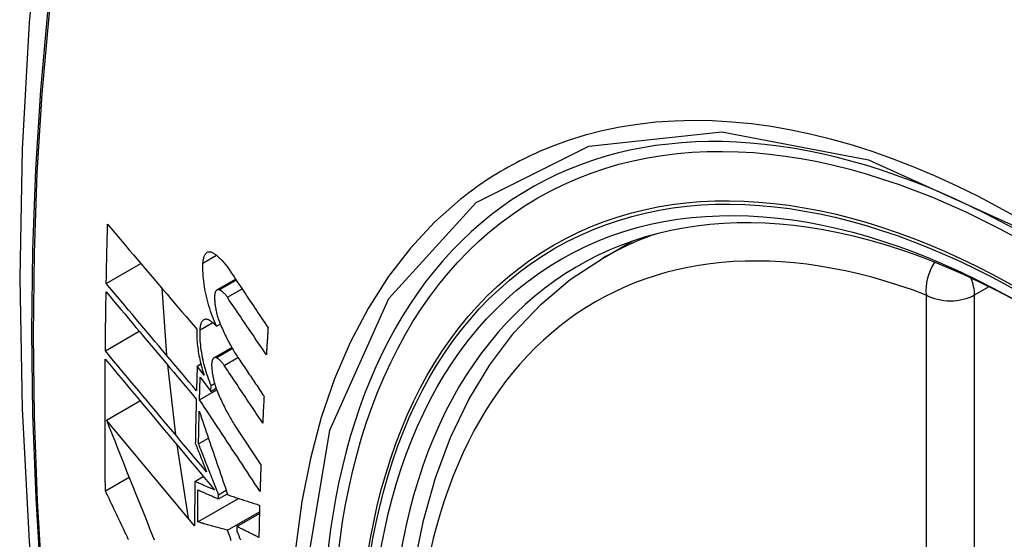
# Model space of a CAD drawing. Header units: inches. Extents: x 25 to 686, y 75 to 314.
# Tile 87 of 160: x 607.393 to 607.733, y 293.821 to 294.001. Entities that reach past the tile are written whole.
import ezdxf

# ---------------------------------------------------------------- set-up
doc = ezdxf.new("R2010")
doc.units = ezdxf.units.IN
doc.header["$MEASUREMENT"] = 0
doc.layers.add('Visible Edges(ANSI)', color=7, linetype='Continuous', lineweight=25)
doc.layers.add('Visible Tangent Edges(ANSI)', color=7, linetype='Continuous', lineweight=25)

msp = doc.modelspace()

# ---------------------------------------------------------------- linework, layer by layer
at = {"layer": 'Visible Edges(ANSI)'}
for p, q in [((607.59436, 293.91851), (607.60463, 293.92444)), ((607.42286, 293.90981), (607.43482, 293.91672)), ((607.46113, 293.9076), (607.46756, 293.91131)), ((607.4421, 293.90816), (607.44373, 293.88502)), ((607.46099, 293.89508), (607.46226, 293.89581)), ((607.42254, 293.88656), (607.43425, 293.89332)), ((607.46008, 293.88414), (607.46626, 293.8877)), ((607.44404, 293.88168), (607.44678, 293.85757)), ((607.45429, 293.88132), (607.45554, 293.88204)), ((607.45667, 293.87814), (607.45429, 293.88132)), ((607.45532, 293.87752), (607.45902, 293.87256)), ((607.45909, 293.87457), (607.46031, 293.87527)), ((607.4551, 293.86965), (607.46104, 293.87308)), ((607.45902, 293.87256), (607.45909, 293.87457)), ((607.45902, 293.87256), (607.46084, 293.87361)), ((607.42291, 293.86265), (607.4345, 293.86934)), ((607.4534, 293.82609), (607.42291, 293.86265)), ((607.46768, 293.86021), (607.47632, 293.84719)), ((607.45476, 293.85444), (607.45816, 293.8564)), ((607.44724, 293.85409), (607.45121, 293.82871)), ((607.42256, 293.83819), (607.43075, 293.84292)), ((607.45347, 293.84144), (607.4564, 293.84314)), ((607.46167, 293.83684), (607.46432, 293.83837)), ((607.45449, 293.82744), (607.4686, 293.83559)), ((607.46165, 293.8354), (607.46473, 293.83718)), ((607.46165, 293.8354), (607.46167, 293.83684)), ((607.46477, 293.8246), (607.47581, 293.83097)), ((607.46804, 293.82587), (607.47579, 293.83035)), ((607.46804, 293.82587), (607.46802, 293.82423))]:
    msp.add_line(p, q, dxfattribs=at)
at = {"layer": 'Visible Edges(ANSI)', "flags": 128}
for points in [[(607.44698, 294.24389), (607.43413, 294.20583), (607.42307, 294.16665), (607.41377, 294.12641), (607.40621, 294.08519), (607.40037, 294.04305), (607.39623, 294.00005), (607.39375, 293.95626), (607.39293, 293.91173), (607.39375, 293.86654), (607.39617, 293.82073), (607.40019, 293.77437), (607.40579, 293.72754), (607.41294, 293.68029), (607.42162, 293.63269), (607.43181, 293.58481), (607.44349, 293.53673)], [(607.42286, 293.90981), (607.42288, 293.91066), (607.42289, 293.91151), (607.42291, 293.91237), (607.42293, 293.91322), (607.42294, 293.91407), (607.42296, 293.91492), (607.42298, 293.91577), (607.42299, 293.91663), (607.42301, 293.91748), (607.42303, 293.91833), (607.42305, 293.91918), (607.42307, 293.92004), (607.42309, 293.92089), (607.42311, 293.92174), (607.42312, 293.9226), (607.42314, 293.92345), (607.42316, 293.9243), (607.42318, 293.92516), (607.4232, 293.92601), (607.42323, 293.92686), (607.42325, 293.92772), (607.42327, 293.92857), (607.42329, 293.92942), (607.42331, 293.93028)], [(607.42331, 293.93028), (607.42457, 293.92879), (607.42584, 293.9273), (607.42711, 293.9258), (607.42838, 293.9243), (607.42966, 293.92279), (607.43094, 293.92128), (607.43222, 293.91977), (607.43351, 293.91826), (607.4348, 293.91674), (607.43609, 293.91522), (607.43738, 293.9137), (607.43868, 293.91218), (607.43997, 293.91066), (607.44126, 293.90914), (607.44256, 293.90762), (607.44386, 293.9061), (607.44515, 293.90458), (607.44645, 293.90307), (607.44774, 293.90155), (607.44903, 293.90004), (607.45032, 293.89853), (607.45161, 293.89702), (607.4529, 293.89551), (607.45419, 293.89401)], [(607.45629, 293.91685), (607.45632, 293.91722), (607.45635, 293.91759), (607.4564, 293.91794), (607.45646, 293.91827), (607.45653, 293.91858), (607.45661, 293.91888), (607.45671, 293.91916), (607.45681, 293.91942), (607.45692, 293.91966), (607.45704, 293.91987), (607.45717, 293.92007), (607.45731, 293.92024), (607.45746, 293.92039), (607.45762, 293.92052), (607.45778, 293.92062), (607.45795, 293.92071), (607.45812, 293.92077), (607.45831, 293.9208), (607.45849, 293.92082), (607.45868, 293.92081), (607.45888, 293.92077), (607.45908, 293.92072), (607.45928, 293.92064), (607.45948, 293.92055)], [(607.45948, 293.92055), (607.45973, 293.92041), (607.45997, 293.92027), (607.46021, 293.92011), (607.46046, 293.91995), (607.46071, 293.91978), (607.46095, 293.91959), (607.4612, 293.91939), (607.46144, 293.91919), (607.46169, 293.91897), (607.46194, 293.91875), (607.46218, 293.91851), (607.46243, 293.91827), (607.46268, 293.91802), (607.46292, 293.91775), (607.46317, 293.91748), (607.46342, 293.9172), (607.46366, 293.91691), (607.4639, 293.91661), (607.46415, 293.9163), (607.46439, 293.91598), (607.46463, 293.91566), (607.46487, 293.91532), (607.46511, 293.91498), (607.46534, 293.91463)], [(607.46099, 293.89508), (607.46062, 293.8959), (607.46025, 293.89673), (607.4599, 293.89758), (607.45956, 293.89845), (607.45923, 293.89934), (607.45891, 293.90025), (607.45861, 293.90116), (607.45833, 293.90209), (607.45806, 293.90303), (607.4578, 293.90397), (607.45757, 293.90493), (607.45735, 293.90588), (607.45715, 293.90684), (607.45696, 293.90779), (607.4568, 293.90875), (607.45666, 293.9097), (607.45654, 293.91064), (607.45644, 293.91157), (607.45636, 293.91249), (607.4563, 293.9134), (607.45626, 293.91429), (607.45625, 293.91516), (607.45626, 293.91601), (607.45629, 293.91685)], [(607.56192, 293.61075), (607.55418, 293.62991), (607.54732, 293.64914), (607.54138, 293.66838), (607.53638, 293.68753), (607.53234, 293.7065), (607.52929, 293.72523), (607.52724, 293.74362), (607.52621, 293.76159), (607.52621, 293.77908), (607.52725, 293.79601), (607.52933, 293.8123), (607.53246, 293.82789), (607.53664, 293.84271), (607.54188, 293.85667), (607.54815, 293.86972), (607.55544, 293.88177), (607.56376, 293.89276), (607.57305, 293.90259), (607.58327, 293.9112), (607.59436, 293.91851)], [(607.46534, 293.91463), (607.4659, 293.91379), (607.46646, 293.91296), (607.46702, 293.91212), (607.46758, 293.91128), (607.46814, 293.91045), (607.46869, 293.90961), (607.46925, 293.90877), (607.46981, 293.90794), (607.47037, 293.9071), (607.47093, 293.90626), (607.47149, 293.90542), (607.47205, 293.90458), (607.47261, 293.90374), (607.47318, 293.90291), (607.47374, 293.90207), (607.4743, 293.90123), (607.47486, 293.90039), (607.47542, 293.89955), (607.47598, 293.89872), (607.47654, 293.89788), (607.4771, 293.89704), (607.47766, 293.8962), (607.47822, 293.89537), (607.47878, 293.89453)], [(607.45405, 293.8728), (607.45275, 293.87434), (607.45145, 293.87587), (607.45015, 293.87741), (607.44885, 293.87895), (607.44755, 293.8805), (607.44624, 293.88205), (607.44493, 293.8836), (607.44362, 293.88515), (607.44232, 293.8867), (607.44101, 293.88825), (607.4397, 293.88981), (607.43839, 293.89136), (607.43708, 293.89291), (607.43578, 293.89446), (607.43447, 293.89601), (607.43317, 293.89756), (607.43187, 293.8991), (607.43057, 293.90064), (607.42928, 293.90218), (607.42799, 293.90372), (607.4267, 293.90525), (607.42541, 293.90678), (607.42414, 293.9083), (607.42286, 293.90981)], [(607.42254, 293.88656), (607.42255, 293.88741), (607.42256, 293.88825), (607.42257, 293.8891), (607.42257, 293.88995), (607.42258, 293.8908), (607.42259, 293.89165), (607.4226, 293.89249), (607.42261, 293.89334), (607.42262, 293.89419), (607.42263, 293.89504), (607.42264, 293.89589), (607.42266, 293.89674), (607.42267, 293.89758), (607.42268, 293.89843), (607.42269, 293.89928), (607.4227, 293.90013), (607.42272, 293.90098), (607.42273, 293.90183), (607.42274, 293.90268), (607.42275, 293.90353), (607.42277, 293.90438), (607.42278, 293.90522), (607.4228, 293.90607), (607.42281, 293.90692)], [(607.42281, 293.90692), (607.42408, 293.90541), (607.42536, 293.90389), (607.42664, 293.90236), (607.42793, 293.90083), (607.42922, 293.89929), (607.43051, 293.89776), (607.43181, 293.89621), (607.43311, 293.89467), (607.43441, 293.89312), (607.43572, 293.89157), (607.43702, 293.89002), (607.43833, 293.88846), (607.43963, 293.88691), (607.44094, 293.88536), (607.44225, 293.8838), (607.44356, 293.88225), (607.44487, 293.8807), (607.44617, 293.87915), (607.44748, 293.8776), (607.44878, 293.87605), (607.45008, 293.87451), (607.45138, 293.87297), (607.45268, 293.87143), (607.45397, 293.8699)], [(607.4619, 293.90765), (607.46179, 293.90768), (607.46167, 293.9077), (607.46156, 293.90771), (607.46145, 293.90771), (607.46135, 293.90769), (607.46125, 293.90766), (607.46115, 293.90761), (607.46105, 293.90755), (607.46096, 293.90748), (607.46088, 293.90739), (607.4608, 293.90729), (607.46072, 293.90718), (607.46065, 293.90705), (607.46058, 293.90692), (607.46053, 293.90677), (607.46047, 293.90661), (607.46043, 293.90643), (607.46038, 293.90625), (607.46035, 293.90606), (607.46032, 293.90585), (607.4603, 293.90564), (607.46029, 293.90542), (607.46028, 293.90519), (607.46028, 293.90496)], [(607.46473, 293.90505), (607.46461, 293.90521), (607.46449, 293.90538), (607.46438, 293.90553), (607.46426, 293.90569), (607.46414, 293.90584), (607.46403, 293.90598), (607.46391, 293.90612), (607.46379, 293.90625), (607.46367, 293.90638), (607.46355, 293.9065), (607.46343, 293.90662), (607.46331, 293.90673), (607.46319, 293.90684), (607.46307, 293.90694), (607.46296, 293.90704), (607.46284, 293.90713), (607.46272, 293.90721), (607.4626, 293.90729), (607.46248, 293.90737), (607.46237, 293.90743), (607.46225, 293.9075), (607.46213, 293.90755), (607.46202, 293.9076), (607.4619, 293.90765)], [(607.46028, 293.90496), (607.46029, 293.9046), (607.4603, 293.90423), (607.46033, 293.90386), (607.46035, 293.90348), (607.46039, 293.9031), (607.46043, 293.90272), (607.46048, 293.90233), (607.46054, 293.90194), (607.4606, 293.90155), (607.46068, 293.90116), (607.46075, 293.90076), (607.46083, 293.90037), (607.46092, 293.89998), (607.46102, 293.89958), (607.46112, 293.89919), (607.46122, 293.8988), (607.46134, 293.89842), (607.46145, 293.89804), (607.46157, 293.89766), (607.4617, 293.89728), (607.46183, 293.89692), (607.46197, 293.89655), (607.46211, 293.89619), (607.46225, 293.89584)], [(607.4782, 293.88521), (607.47764, 293.88604), (607.47708, 293.88686), (607.47652, 293.88769), (607.47595, 293.88852), (607.47539, 293.88934), (607.47483, 293.89017), (607.47427, 293.891), (607.4737, 293.89182), (607.47314, 293.89265), (607.47258, 293.89348), (607.47202, 293.89431), (607.47145, 293.89513), (607.47089, 293.89596), (607.47033, 293.89679), (607.46977, 293.89761), (607.46921, 293.89844), (607.46865, 293.89927), (607.46808, 293.90009), (607.46752, 293.90092), (607.46696, 293.90175), (607.4664, 293.90257), (607.46584, 293.9034), (607.46528, 293.90422), (607.46473, 293.90505)], [(607.45529, 293.89381), (607.45531, 293.89418), (607.45534, 293.89454), (607.45539, 293.89488), (607.45545, 293.8952), (607.45551, 293.8955), (607.45559, 293.89579), (607.45568, 293.89606), (607.45578, 293.8963), (607.45588, 293.89653), (607.456, 293.89674), (607.45613, 293.89692), (607.45626, 293.89708), (607.45641, 293.89722), (607.45656, 293.89733), (607.45671, 293.89743), (607.45688, 293.8975), (607.45705, 293.89754), (607.45722, 293.89757), (607.4574, 293.89757), (607.45759, 293.89755), (607.45778, 293.8975), (607.45797, 293.89744), (607.45817, 293.89735), (607.45837, 293.89724)], [(607.45837, 293.89724), (607.45847, 293.89718), (607.45858, 293.89711), (607.45869, 293.89704), (607.4588, 293.89696), (607.45891, 293.89689), (607.45902, 293.89681), (607.45913, 293.89674), (607.45923, 293.89665), (607.45934, 293.89657), (607.45945, 293.89649), (607.45956, 293.8964), (607.45967, 293.89631), (607.45978, 293.89622), (607.45989, 293.89613), (607.46, 293.89603), (607.46011, 293.89593), (607.46022, 293.89583), (607.46033, 293.89573), (607.46044, 293.89563), (607.46055, 293.89552), (607.46066, 293.89542), (607.46077, 293.89531), (607.46088, 293.8952), (607.46099, 293.89508)], [(607.46225, 293.89584), (607.46249, 293.89527), (607.46274, 293.89471), (607.46298, 293.89415), (607.46324, 293.8936), (607.46349, 293.89305), (607.46374, 293.89251), (607.464, 293.89198), (607.46426, 293.89145), (607.46452, 293.89093), (607.46478, 293.89041), (607.46505, 293.8899), (607.46532, 293.88939), (607.46559, 293.88889), (607.46586, 293.8884), (607.46613, 293.88792), (607.46641, 293.88744), (607.46668, 293.88696), (607.46696, 293.8865), (607.46724, 293.88604), (607.46753, 293.88558), (607.46781, 293.88514), (607.46809, 293.8847), (607.46838, 293.88427), (607.46867, 293.88384)], [(607.45419, 293.89401), (607.45416, 293.89342), (607.45415, 293.89282), (607.45415, 293.89221), (607.45416, 293.89159), (607.45419, 293.89095), (607.45422, 293.89031), (607.45427, 293.88966), (607.45433, 293.889), (607.4544, 293.88834), (607.45448, 293.88767), (607.45457, 293.88699), (607.45468, 293.88631), (607.45479, 293.88563), (607.45491, 293.88494), (607.45505, 293.88425), (607.45519, 293.88357), (607.45534, 293.88288), (607.45551, 293.88219), (607.45568, 293.88151), (607.45586, 293.88082), (607.45605, 293.88015), (607.45625, 293.87947), (607.45645, 293.8788), (607.45667, 293.87814)], [(607.45909, 293.87457), (607.45878, 293.87532), (607.45849, 293.87609), (607.4582, 293.87688), (607.45792, 293.87767), (607.45766, 293.87847), (607.4574, 293.87928), (607.45716, 293.8801), (607.45693, 293.88093), (607.45671, 293.88176), (607.45651, 293.8826), (607.45632, 293.88344), (607.45614, 293.88428), (607.45598, 293.88512), (607.45584, 293.88595), (607.45571, 293.88678), (607.45559, 293.88761), (607.4555, 293.88843), (607.45542, 293.88924), (607.45535, 293.89004), (607.4553, 293.89082), (607.45527, 293.89159), (607.45526, 293.89235), (607.45527, 293.89309), (607.45529, 293.89381)], [(607.47878, 293.89453), (607.47876, 293.89414), (607.47873, 293.89375), (607.47871, 293.89337), (607.47868, 293.89298), (607.47866, 293.89259), (607.47863, 293.8922), (607.47861, 293.89181), (607.47859, 293.89142), (607.47856, 293.89104), (607.47854, 293.89065), (607.47851, 293.89026), (607.47849, 293.88987), (607.47846, 293.88948), (607.47844, 293.88909), (607.47841, 293.88871), (607.47839, 293.88832), (607.47837, 293.88793), (607.47834, 293.88754), (607.47832, 293.88715), (607.4783, 293.88677), (607.47827, 293.88638), (607.47825, 293.88599), (607.47822, 293.8856), (607.4782, 293.88521)], [(607.45754, 293.84471), (607.45609, 293.84644), (607.45464, 293.84817), (607.45318, 293.84992), (607.45172, 293.85166), (607.45026, 293.85341), (607.44879, 293.85517), (607.44732, 293.85692), (607.44585, 293.85868), (607.44438, 293.86044), (607.4429, 293.8622), (607.44143, 293.86396), (607.43996, 293.86573), (607.43849, 293.86748), (607.43702, 293.86924), (607.43555, 293.871), (607.43408, 293.87275), (607.43262, 293.8745), (607.43117, 293.87624), (607.42971, 293.87798), (607.42827, 293.87971), (607.42682, 293.88143), (607.42539, 293.88315), (607.42396, 293.88486), (607.42254, 293.88656)], [(607.42256, 293.83819), (607.42254, 293.84008), (607.42252, 293.84197), (607.42251, 293.84385), (607.42249, 293.84574), (607.42248, 293.84763), (607.42247, 293.84952), (607.42246, 293.85141), (607.42245, 293.8533), (607.42244, 293.8552), (607.42244, 293.85709), (607.42243, 293.85898), (607.42243, 293.86088), (607.42243, 293.86278), (607.42243, 293.86467), (607.42243, 293.86657), (607.42244, 293.86847), (607.42244, 293.87037), (607.42245, 293.87227), (607.42246, 293.87417), (607.42246, 293.87607), (607.42248, 293.87797), (607.42249, 293.87988), (607.4225, 293.88178), (607.42252, 293.88369)], [(607.42252, 293.88369), (607.42404, 293.88186), (607.42558, 293.88002), (607.42712, 293.87817), (607.42867, 293.87632), (607.43023, 293.87445), (607.4318, 293.87257), (607.43337, 293.87069), (607.43495, 293.8688), (607.43653, 293.86691), (607.43812, 293.86501), (607.43971, 293.86311), (607.4413, 293.8612), (607.4429, 293.85929), (607.44449, 293.85739), (607.44608, 293.85548), (607.44768, 293.85357), (607.44927, 293.85167), (607.45086, 293.84977), (607.45245, 293.84787), (607.45403, 293.84598), (607.45561, 293.84409), (607.45718, 293.84221), (607.45875, 293.84034), (607.46031, 293.83847)], [(607.46084, 293.88417), (607.46073, 293.88421), (607.46062, 293.88423), (607.46051, 293.88424), (607.4604, 293.88424), (607.4603, 293.88422), (607.4602, 293.88419), (607.4601, 293.88415), (607.46001, 293.88409), (607.45993, 293.88402), (607.45984, 293.88394), (607.45977, 293.88384), (607.45969, 293.88373), (607.45963, 293.88361), (607.45956, 293.88347), (607.45951, 293.88333), (607.45946, 293.88317), (607.45941, 293.883), (607.45937, 293.88281), (607.45934, 293.88262), (607.45932, 293.88242), (607.4593, 293.88221), (607.45929, 293.88199), (607.45928, 293.88177), (607.45928, 293.88153)], [(607.45928, 293.88153), (607.4593, 293.88117), (607.45931, 293.88081), (607.45934, 293.88044), (607.45937, 293.88006), (607.45941, 293.87968), (607.45946, 293.8793), (607.45951, 293.87892), (607.45957, 293.87853), (607.45964, 293.87814), (607.45971, 293.87774), (607.45979, 293.87735), (607.45987, 293.87696), (607.45996, 293.87656), (607.46006, 293.87617), (607.46016, 293.87578), (607.46027, 293.87539), (607.46038, 293.87501), (607.4605, 293.87463), (607.46062, 293.87425), (607.46075, 293.87388), (607.46088, 293.87351), (607.46102, 293.87314), (607.46116, 293.87278), (607.4613, 293.87243)], [(607.46362, 293.88155), (607.4635, 293.88172), (607.46339, 293.88188), (607.46327, 293.88204), (607.46316, 293.88219), (607.46304, 293.88234), (607.46292, 293.88249), (607.46281, 293.88263), (607.46269, 293.88276), (607.46257, 293.88289), (607.46246, 293.88301), (607.46234, 293.88313), (607.46222, 293.88325), (607.4621, 293.88336), (607.46199, 293.88346), (607.46187, 293.88356), (607.46175, 293.88365), (607.46164, 293.88373), (607.46152, 293.88381), (607.46141, 293.88389), (607.46129, 293.88396), (607.46118, 293.88402), (607.46106, 293.88408), (607.46095, 293.88413), (607.46084, 293.88417)], [(607.47693, 293.86162), (607.47638, 293.86245), (607.47582, 293.86328), (607.47527, 293.86411), (607.47471, 293.86494), (607.47416, 293.86577), (607.4736, 293.8666), (607.47305, 293.86743), (607.47249, 293.86827), (607.47194, 293.8691), (607.47138, 293.86993), (607.47082, 293.87076), (607.47027, 293.87159), (607.46971, 293.87242), (607.46916, 293.87325), (607.4686, 293.87408), (607.46805, 293.87491), (607.46749, 293.87574), (607.46694, 293.87658), (607.46638, 293.87741), (607.46583, 293.87823), (607.46528, 293.87906), (607.46472, 293.87989), (607.46417, 293.88072), (607.46362, 293.88155)], [(607.46867, 293.88384), (607.46903, 293.8833), (607.46939, 293.88276), (607.46976, 293.88222), (607.47012, 293.88168), (607.47048, 293.88114), (607.47085, 293.8806), (607.47121, 293.88006), (607.47157, 293.87952), (607.47194, 293.87898), (607.4723, 293.87844), (607.47266, 293.8779), (607.47303, 293.87736), (607.47339, 293.87682), (607.47375, 293.87628), (607.47412, 293.87574), (607.47448, 293.8752), (607.47485, 293.87465), (607.47521, 293.87411), (607.47557, 293.87357), (607.47594, 293.87303), (607.4763, 293.87249), (607.47666, 293.87195), (607.47703, 293.87141), (607.47739, 293.87087)], [(607.45429, 293.88132), (607.45428, 293.88096), (607.45427, 293.88061), (607.45426, 293.88025), (607.45425, 293.8799), (607.45424, 293.87954), (607.45423, 293.87919), (607.45422, 293.87883), (607.45421, 293.87848), (607.4542, 293.87812), (607.45419, 293.87777), (607.45418, 293.87741), (607.45417, 293.87706), (607.45415, 293.8767), (607.45414, 293.87635), (607.45413, 293.87599), (607.45412, 293.87564), (607.45411, 293.87528), (607.4541, 293.87493), (607.45409, 293.87458), (607.45408, 293.87422), (607.45407, 293.87387), (607.45406, 293.87351), (607.45405, 293.87316), (607.45405, 293.8728)], [(607.4551, 293.86965), (607.45511, 293.86998), (607.45511, 293.87031), (607.45512, 293.87064), (607.45513, 293.87096), (607.45514, 293.87129), (607.45515, 293.87162), (607.45516, 293.87195), (607.45517, 293.87227), (607.45518, 293.8726), (607.45519, 293.87293), (607.4552, 293.87326), (607.45521, 293.87359), (607.45521, 293.87391), (607.45522, 293.87424), (607.45523, 293.87457), (607.45524, 293.8749), (607.45525, 293.87523), (607.45526, 293.87555), (607.45527, 293.87588), (607.45528, 293.87621), (607.45529, 293.87654), (607.4553, 293.87687), (607.45531, 293.87719), (607.45532, 293.87752)], [(607.4613, 293.87243), (607.46154, 293.87185), (607.46179, 293.87128), (607.46203, 293.87072), (607.46228, 293.87016), (607.46254, 293.8696), (607.46279, 293.86905), (607.46305, 293.86851), (607.4633, 293.86797), (607.46356, 293.86744), (607.46383, 293.86691), (607.46409, 293.86639), (607.46436, 293.86588), (607.46462, 293.86537), (607.46489, 293.86487), (607.46517, 293.86437), (607.46544, 293.86388), (607.46572, 293.8634), (607.46599, 293.86292), (607.46627, 293.86245), (607.46655, 293.86199), (607.46683, 293.86153), (607.46711, 293.86109), (607.4674, 293.86064), (607.46768, 293.86021)], [(607.45397, 293.8699), (607.45395, 293.86926), (607.45394, 293.86863), (607.45392, 293.86799), (607.45391, 293.86735), (607.45389, 293.86671), (607.45388, 293.86608), (607.45386, 293.86544), (607.45385, 293.8648), (607.45383, 293.86417), (607.45382, 293.86353), (607.4538, 293.86289), (607.45379, 293.86226), (607.45378, 293.86162), (607.45376, 293.86098), (607.45375, 293.86035), (607.45374, 293.85971), (607.45372, 293.85907), (607.45371, 293.85844), (607.4537, 293.8578), (607.45369, 293.85716), (607.45368, 293.85653), (607.45367, 293.85589), (607.45365, 293.85526), (607.45364, 293.85462)], [(607.47601, 293.83802), (607.47514, 293.83934), (607.47427, 293.84066), (607.4734, 293.84197), (607.47253, 293.84329), (607.47166, 293.84461), (607.47078, 293.84593), (607.46991, 293.84725), (607.46904, 293.84857), (607.46817, 293.84989), (607.46729, 293.85121), (607.46642, 293.85253), (607.46555, 293.85385), (607.46468, 293.85517), (607.4638, 293.85649), (607.46293, 293.85781), (607.46206, 293.85913), (607.46119, 293.86045), (607.46031, 293.86176), (607.45944, 293.86308), (607.45857, 293.8644), (607.4577, 293.86571), (607.45683, 293.86703), (607.45596, 293.86834), (607.4551, 293.86965)], [(607.47739, 293.87087), (607.47737, 293.87049), (607.47735, 293.8701), (607.47733, 293.86971), (607.47731, 293.86933), (607.47729, 293.86894), (607.47727, 293.86856), (607.47725, 293.86817), (607.47723, 293.86779), (607.47721, 293.8674), (607.47719, 293.86702), (607.47717, 293.86663), (607.47715, 293.86624), (607.47714, 293.86586), (607.47712, 293.86547), (607.4771, 293.86509), (607.47708, 293.8647), (607.47706, 293.86432), (607.47704, 293.86393), (607.47702, 293.86355), (607.477, 293.86316), (607.47699, 293.86278), (607.47697, 293.86239), (607.47695, 293.86201), (607.47693, 293.86162)], [(607.45476, 293.85444), (607.45477, 293.85491), (607.45478, 293.85537), (607.45478, 293.85584), (607.45479, 293.85631), (607.4548, 293.85678), (607.45481, 293.85725), (607.45482, 293.85772), (607.45483, 293.85819), (607.45484, 293.85866), (607.45485, 293.85913), (607.45486, 293.8596), (607.45487, 293.86006), (607.45488, 293.86053), (607.45489, 293.861), (607.4549, 293.86147), (607.45491, 293.86194), (607.45492, 293.86241), (607.45493, 293.86288), (607.45494, 293.86335), (607.45495, 293.86382), (607.45496, 293.86429), (607.45497, 293.86476), (607.45499, 293.86523), (607.455, 293.8657)], [(607.455, 293.8657), (607.4554, 293.86452), (607.4558, 293.86334), (607.4562, 293.86216), (607.4566, 293.86097), (607.45701, 293.85978), (607.45742, 293.85858), (607.45782, 293.85738), (607.45823, 293.85618), (607.45864, 293.85498), (607.45905, 293.85377), (607.45947, 293.85257), (607.45988, 293.85136), (607.46029, 293.85015), (607.46071, 293.84893), (607.46112, 293.84772), (607.46153, 293.84651), (607.46195, 293.84529), (607.46236, 293.84408), (607.46278, 293.84287), (607.4632, 293.84165), (607.46361, 293.84044), (607.46403, 293.83923), (607.46444, 293.83802), (607.46486, 293.83681)], [(607.42291, 293.86265), (607.42368, 293.86071), (607.42445, 293.85877), (607.42522, 293.85682), (607.426, 293.85486), (607.42678, 293.8529), (607.42756, 293.85094), (607.42834, 293.84897), (607.42913, 293.847), (607.42991, 293.84502), (607.4307, 293.84304), (607.43149, 293.84106), (607.43228, 293.83908), (607.43308, 293.8371), (607.43387, 293.83512), (607.43467, 293.83313), (607.43546, 293.83115), (607.43626, 293.82917), (607.43706, 293.82719), (607.43785, 293.8252), (607.43865, 293.82323), (607.43945, 293.82125)], [(607.45364, 293.85462), (607.4538, 293.85421), (607.45397, 293.8538), (607.45413, 293.85339), (607.45429, 293.85297), (607.45445, 293.85256), (607.45461, 293.85215), (607.45478, 293.85174), (607.45494, 293.85132), (607.4551, 293.85091), (607.45526, 293.8505), (607.45542, 293.85009), (607.45559, 293.84967), (607.45575, 293.84926), (607.45591, 293.84885), (607.45607, 293.84843), (607.45624, 293.84802), (607.4564, 293.84761), (607.45656, 293.84719), (607.45672, 293.84678), (607.45689, 293.84637), (607.45705, 293.84595), (607.45721, 293.84554), (607.45737, 293.84512), (607.45754, 293.84471)], [(607.46167, 293.83684), (607.46138, 293.83758), (607.46109, 293.83831), (607.4608, 293.83905), (607.46051, 293.83978), (607.46022, 293.84052), (607.45993, 293.84125), (607.45964, 293.84199), (607.45936, 293.84273), (607.45907, 293.84346), (607.45878, 293.8442), (607.45849, 293.84493), (607.4582, 293.84567), (607.45791, 293.8464), (607.45762, 293.84714), (607.45733, 293.84787), (607.45705, 293.8486), (607.45676, 293.84933), (607.45647, 293.85007), (607.45619, 293.8508), (607.4559, 293.85153), (607.45561, 293.85226), (607.45533, 293.85298), (607.45504, 293.85371), (607.45476, 293.85444)], [(607.47632, 293.84719), (607.47631, 293.8468), (607.47629, 293.84642), (607.47628, 293.84604), (607.47626, 293.84566), (607.47625, 293.84527), (607.47624, 293.84489), (607.47622, 293.84451), (607.47621, 293.84413), (607.4762, 293.84375), (607.47618, 293.84336), (607.47617, 293.84298), (607.47616, 293.8426), (607.47614, 293.84222), (607.47613, 293.84184), (607.47612, 293.84146), (607.47611, 293.84107), (607.47609, 293.84069), (607.47608, 293.84031), (607.47607, 293.83993), (607.47606, 293.83955), (607.47604, 293.83917), (607.47603, 293.83879), (607.47602, 293.83841), (607.47601, 293.83802)], [(607.45347, 293.84144), (607.45346, 293.8408), (607.45346, 293.84016), (607.45345, 293.83952), (607.45345, 293.83888), (607.45344, 293.83824), (607.45344, 293.8376), (607.45343, 293.83696), (607.45343, 293.83632), (607.45343, 293.83568), (607.45342, 293.83504), (607.45342, 293.8344), (607.45342, 293.83376), (607.45341, 293.83312), (607.45341, 293.83248), (607.45341, 293.83184), (607.45341, 293.8312), (607.4534, 293.83056), (607.4534, 293.82992), (607.4534, 293.82929), (607.4534, 293.82865), (607.4534, 293.82801), (607.4534, 293.82737), (607.4534, 293.82673), (607.4534, 293.82609)], [(607.46031, 293.83847), (607.46002, 293.8386), (607.45973, 293.83872), (607.45945, 293.83884), (607.45916, 293.83897), (607.45888, 293.83909), (607.45859, 293.83921), (607.45831, 293.83934), (607.45802, 293.83946), (607.45774, 293.83959), (607.45745, 293.83971), (607.45717, 293.83983), (607.45688, 293.83996), (607.4566, 293.84008), (607.45631, 293.84021), (607.45603, 293.84033), (607.45574, 293.84045), (607.45546, 293.84058), (607.45517, 293.8407), (607.45489, 293.84083), (607.4546, 293.84095), (607.45432, 293.84107), (607.45404, 293.8412), (607.45375, 293.84132), (607.45347, 293.84144)], [(607.43058, 293.82128), (607.43016, 293.82218), (607.42974, 293.82307), (607.42931, 293.82396), (607.42889, 293.82485), (607.42846, 293.82574), (607.42804, 293.82663), (607.42762, 293.82752), (607.42719, 293.82841), (607.42677, 293.8293), (607.42635, 293.83019), (607.42593, 293.83108), (607.4255, 293.83197), (607.42508, 293.83286), (607.42466, 293.83375), (607.42424, 293.83464), (607.42382, 293.83553), (607.4234, 293.83642), (607.42298, 293.83731), (607.42256, 293.83819)], [(607.45449, 293.82744), (607.45449, 293.8279), (607.45449, 293.82836), (607.45449, 293.82882), (607.4545, 293.82928), (607.4545, 293.82974), (607.4545, 293.8302), (607.4545, 293.83066), (607.4545, 293.83112), (607.4545, 293.83158), (607.45451, 293.83204), (607.45451, 293.8325), (607.45451, 293.83296), (607.45451, 293.83342), (607.45452, 293.83388), (607.45452, 293.83434), (607.45452, 293.8348), (607.45452, 293.83527), (607.45453, 293.83573), (607.45453, 293.83619), (607.45453, 293.83665), (607.45454, 293.83711), (607.45454, 293.83757), (607.45454, 293.83803), (607.45455, 293.83849)], [(607.45455, 293.83849), (607.45484, 293.83837), (607.45514, 293.83824), (607.45543, 293.83811), (607.45573, 293.83798), (607.45602, 293.83785), (607.45632, 293.83772), (607.45661, 293.83759), (607.45691, 293.83746), (607.4572, 293.83733), (607.4575, 293.8372), (607.4578, 293.83708), (607.45809, 293.83695), (607.45839, 293.83682), (607.45868, 293.83669), (607.45898, 293.83656), (607.45928, 293.83643), (607.45957, 293.8363), (607.45987, 293.83617), (607.46017, 293.83604), (607.46046, 293.83592), (607.46076, 293.83579), (607.46106, 293.83566), (607.46135, 293.83553), (607.46165, 293.8354)], [(607.46486, 293.83681), (607.46531, 293.83666), (607.46576, 293.83651), (607.46622, 293.83637), (607.46667, 293.83622), (607.46713, 293.83607), (607.46758, 293.83592), (607.46804, 293.83577), (607.4685, 293.83562), (607.46896, 293.83547), (607.46941, 293.83532), (607.46987, 293.83517), (607.47033, 293.83502), (607.47079, 293.83488), (607.47125, 293.83473), (607.47171, 293.83458), (607.47217, 293.83443), (607.47264, 293.83428), (607.4731, 293.83413), (607.47356, 293.83399), (607.47402, 293.83384), (607.47448, 293.83369), (607.47494, 293.83354), (607.47541, 293.8334), (607.47587, 293.83325)], [(607.47587, 293.83325), (607.47586, 293.83278), (607.47584, 293.83232), (607.47583, 293.83185), (607.47582, 293.83138), (607.47581, 293.83092), (607.4758, 293.83045), (607.47578, 293.82999), (607.47577, 293.82952), (607.47576, 293.82905), (607.47575, 293.82859), (607.47574, 293.82812), (607.47573, 293.82766), (607.47572, 293.82719), (607.47571, 293.82673), (607.4757, 293.82626), (607.47569, 293.8258), (607.47568, 293.82533), (607.47567, 293.82487), (607.47566, 293.8244), (607.47565, 293.82394), (607.47564, 293.82347), (607.47563, 293.82301), (607.47562, 293.82254), (607.47561, 293.82208)], [(607.46477, 293.8246), (607.46434, 293.82471), (607.46391, 293.82483), (607.46348, 293.82495), (607.46305, 293.82507), (607.46262, 293.82519), (607.46219, 293.8253), (607.46176, 293.82542), (607.46133, 293.82554), (607.4609, 293.82566), (607.46047, 293.82578), (607.46004, 293.8259), (607.45961, 293.82602), (607.45918, 293.82613), (607.45875, 293.82625), (607.45832, 293.82637), (607.4579, 293.82649), (607.45747, 293.82661), (607.45704, 293.82673), (607.45662, 293.82685), (607.45619, 293.82697), (607.45576, 293.82708), (607.45534, 293.8272), (607.45492, 293.82732), (607.45449, 293.82744)], [(607.46607, 293.82093), (607.46564, 293.82216), (607.4652, 293.82338), (607.46477, 293.8246)], [(607.46802, 293.82423), (607.46833, 293.82348), (607.46863, 293.82273), (607.46894, 293.82197), (607.46925, 293.82122)], [(607.47561, 293.82208), (607.4753, 293.82224), (607.47498, 293.82239), (607.47466, 293.82255), (607.47435, 293.82271), (607.47403, 293.82287), (607.47371, 293.82303), (607.4734, 293.82318), (607.47308, 293.82334), (607.47277, 293.8235), (607.47245, 293.82366), (607.47213, 293.82382), (607.47182, 293.82398), (607.4715, 293.82413), (607.47119, 293.82429), (607.47087, 293.82445), (607.47056, 293.82461), (607.47024, 293.82477), (607.46993, 293.82493), (607.46961, 293.82508), (607.4693, 293.82524), (607.46899, 293.8254), (607.46867, 293.82556), (607.46836, 293.82572), (607.46804, 293.82587)]]:
    msp.add_lwpolyline(points, dxfattribs=at)
at = {"layer": 'Visible Edges(ANSI)'}
for centre, major_axis, start_param, end_param in [((607.84829, 293.14115), (-0.64961, 1.12515), 5.161526, 5.834048), ((607.74355, 293.64323), (0.15748, -0.27276), 2.363977, 7.060801)]:
    msp.add_ellipse(centre, major_axis=major_axis, ratio=0.57735, start_param=start_param, end_param=end_param, dxfattribs=at)
msp.add_ellipse((607.74007, 293.64122), major_axis=(-0.15994, 0.27703), ratio=0.57735, dxfattribs=at)
at = {"layer": 'Visible Tangent Edges(ANSI)'}
for p, q in [((607.45629, 293.91685), (607.46099, 293.91956)), ((607.4619, 293.90765), (607.46775, 293.91102)), ((607.46473, 293.90505), (607.46979, 293.90797)), ((607.70631, 293.90586), (607.70631, 293.42118)), ((607.72302, 293.90586), (607.72801, 293.90874)), ((607.72302, 293.42118), (607.72302, 293.90586)), ((607.45529, 293.89381), (607.45965, 293.89633)), ((607.46084, 293.88417), (607.46643, 293.8874)), ((607.46362, 293.88155), (607.46836, 293.88429))]:
    msp.add_line(p, q, dxfattribs=at)
at = {"layer": 'Visible Tangent Edges(ANSI)', "flags": 128}
for points in [[(607.44611, 294.20014), (607.43834, 294.1777), (607.43122, 294.1546), (607.42475, 294.13086), (607.41894, 294.10651), (607.41381, 294.08157), (607.40935, 294.05608), (607.40558, 294.03006), (607.40249, 294.00355), (607.4001, 293.97658), (607.3984, 293.94918), (607.39738, 293.9214), (607.39706, 293.89324), (607.39741, 293.86469), (607.39846, 293.83575), (607.40019, 293.80646), (607.4026, 293.77684), (607.40569, 293.74694), (607.40946, 293.71678), (607.4139, 293.68636), (607.41902, 293.65571), (607.4248, 293.62486), (607.43125, 293.59382)], [(607.432, 293.59344), (607.42554, 293.62441), (607.41974, 293.65521), (607.41461, 293.6858), (607.41015, 293.71616), (607.40636, 293.74626), (607.40326, 293.77611), (607.40083, 293.80567), (607.3991, 293.83491), (607.39805, 293.86378), (607.39769, 293.89226), (607.39801, 293.92035), (607.39903, 293.94805), (607.40075, 293.97536), (607.40315, 294.00224), (607.40625, 294.02865), (607.41004, 294.05456), (607.41451, 294.07993), (607.41966, 294.10475), (607.42549, 294.12898), (607.43197, 294.15259), (607.43911, 294.17555), (607.44689, 294.19787)], [(607.73894, 293.9319), (607.73163, 293.93599), (607.72432, 293.93984), (607.717, 293.94344), (607.7097, 293.94679), (607.70241, 293.94988), (607.69516, 293.9527), (607.68794, 293.95527), (607.68077, 293.95757), (607.67366, 293.95959), (607.66662, 293.96135), (607.65964, 293.96282), (607.65272, 293.96403), (607.64587, 293.96496), (607.63909, 293.96562), (607.63238, 293.96601), (607.62576, 293.96612), (607.61924, 293.96595), (607.61283, 293.96551), (607.60654, 293.96479), (607.60036, 293.96381), (607.5943, 293.96255), (607.58836, 293.96102), (607.58256, 293.95922), (607.57689, 293.95716)], [(607.53067, 293.60401), (607.50654, 293.67308), (607.49309, 293.74067), (607.49094, 293.80374), (607.50019, 293.85917), (607.52048, 293.90463), (607.55074, 293.93783), (607.58969, 293.9573), (607.63566, 293.96227), (607.68632, 293.9525), (607.73944, 293.92845)], [(607.57689, 293.95716), (607.57546, 293.95659), (607.57405, 293.95601), (607.57265, 293.95541), (607.57125, 293.95479), (607.56986, 293.95415), (607.56849, 293.9535), (607.56712, 293.95283), (607.56576, 293.95215), (607.56441, 293.95145), (607.56307, 293.95073), (607.56174, 293.94999), (607.56042, 293.94924), (607.55911, 293.94848), (607.55781, 293.94769), (607.55652, 293.94689), (607.55524, 293.94608), (607.55397, 293.94524), (607.55271, 293.94439), (607.55146, 293.94353), (607.55022, 293.94265), (607.54899, 293.94175), (607.54777, 293.94083), (607.54656, 293.9399), (607.54536, 293.93896)], [(607.54536, 293.93896), (607.53633, 293.93097), (607.52797, 293.92201), (607.52031, 293.91208), (607.51338, 293.90124), (607.50719, 293.8895), (607.50178, 293.8769), (607.49718, 293.86349), (607.4934, 293.84934), (607.49045, 293.8345), (607.48834, 293.81901), (607.48706, 293.8029), (607.48664, 293.78621), (607.48707, 293.769), (607.48835, 293.75136), (607.49048, 293.73335), (607.49345, 293.71505), (607.49724, 293.6965), (607.50183, 293.67777), (607.50723, 293.65891), (607.5134, 293.63998), (607.52035, 293.62106)]]:
    msp.add_lwpolyline(points, dxfattribs=at)
at = {"layer": 'Visible Tangent Edges(ANSI)'}
for centre, major_axis, ratio, start_param, end_param in [((607.74255, 293.64265), (-0.17318, 0.29996), 0.57735, 5.05527, 10.652693), ((607.7425, 293.64262), (-0.15059, 0.26083), 0.57735, 5.66855, 8.468616), ((607.75085, 293.64745), (-0.1565, 0.27106), 0.57735, 6.171189, 6.283185), ((607.71466, 293.91068), (-0.00418, -0.01105), 0.667065, 4.356432, 5.396522), ((607.71466, 293.91068), (0.00591, -0.01023), 0.57735, 0.785398, 1.348991), ((607.71466, 293.91068), (-0.01181, 0), 0.57735, 0.785398, 2.356194)]:
    msp.add_ellipse(centre, major_axis=major_axis, ratio=ratio, start_param=start_param, end_param=end_param, dxfattribs=at)
for centre, major_axis in [((607.74315, 293.643), (0.17111, -0.29637)), ((607.74017, 293.64128), (-0.1627, 0.2818)), ((607.74007, 293.64122), (0.1621, -0.28076))]:
    msp.add_ellipse(centre, major_axis=major_axis, ratio=0.57735, dxfattribs=at)

doc.saveas('drawing.dxf')
